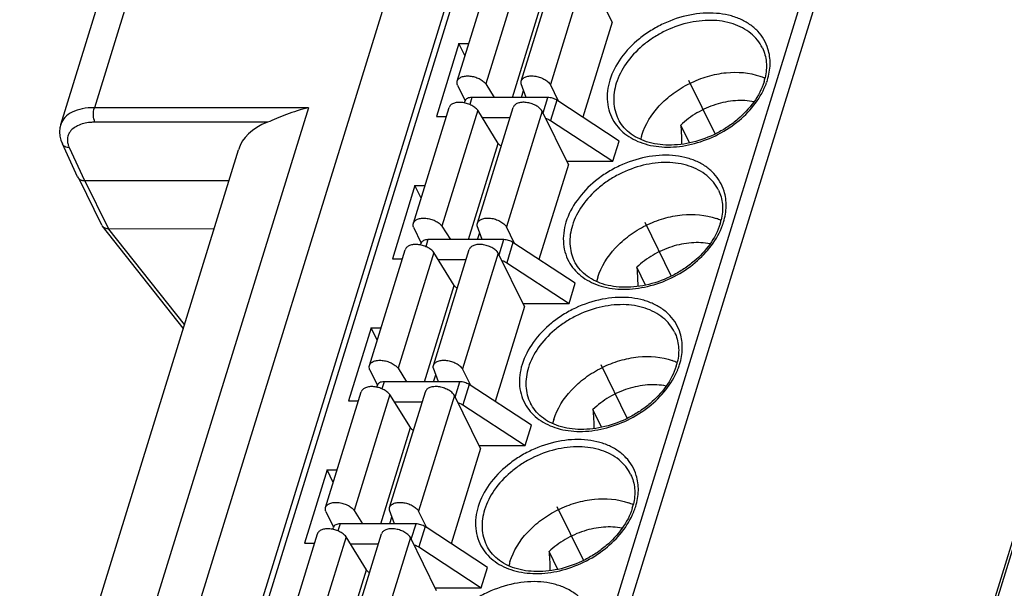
# Model space of a CAD drawing. Header units: millimetres. Extents: x 0 to 420, y 0 to 297.
# Tile 66 of 72: x 218 to 237, y 252 to 263. Entities that reach past the tile are written whole.
import ezdxf

# ---------------------------------------------------------------- set-up
doc = ezdxf.new("R2010")
doc.units = ezdxf.units.MM
doc.header["$LTSCALE"] = 23.1
doc.layers.get('0').update_dxf_attribs({"linetype": 'CONTINUOUS'})
doc.layers.add('02___PRT_ALL_AXES', color=7, linetype='CONTINUOUS')

msp = doc.modelspace()

# ---------------------------------------------------------------- linework, layer by layer
at = {"color": 7, "linetype": 'Continuous'}
for p, q in [((219.473, 241.265), (228.962, 271.971)), ((229.092, 272.036), (219.603, 241.33)), ((226.327, 241.33), (235.816, 272.036)), ((236.061, 271.912), (226.572, 241.205)), ((222.586, 271.318), (219.594, 261.634)), ((221.938, 270.997), (218.943, 261.305)), ((225.543, 264.777), (205.233, 199.056)), ((226.597, 262.146), (227.287, 264.378)), ((227.839, 264.325), (227.149, 262.093)), ((227.833, 262.147), (228.523, 264.38)), ((229.083, 264.311), (228.393, 262.079)), ((229.588, 263.283), (229.083, 264.311)), ((227.661, 261.83), (228.235, 263.688)), ((229.588, 263.283), (229.021, 261.449)), ((240.445, 263.265), (230.883, 232.323)), ((230.873, 232.441), (240.362, 263.147)), ((226.628, 262.871), (226.193, 261.461)), ((226.747, 262.63), (226.628, 262.871)), ((226.628, 262.871), (226.821, 262.871)), ((226.601, 262.071), (226.75, 261.766)), ((227.149, 262.093), (227.312, 261.83)), ((227.926, 261.83), (227.831, 262.096)), ((228.551, 261.757), (228.393, 262.079)), ((226.879, 261.83), (226.837, 261.695)), ((228.343, 261.83), (226.879, 261.83)), ((228.252, 261.537), (228.343, 261.83)), ((223.723, 261.634), (209.05, 214.155)), ((223.723, 261.634), (219.594, 261.634)), ((225.75, 259.404), (226.44, 261.637)), ((226.737, 261.726), (226.749, 261.765)), ((226.986, 259.406), (227.676, 261.638)), ((228.519, 261.778), (228.398, 261.386)), ((229.721, 260.991), (228.519, 261.778)), ((226.193, 261.461), (226.385, 261.461)), ((226.992, 261.584), (226.302, 259.351)), ((227.387, 260.946), (226.992, 261.584)), ((228.236, 261.57), (227.546, 259.337)), ((228.741, 260.541), (228.236, 261.57)), ((222.933, 261.353), (219.606, 261.353)), ((227.614, 261.439), (227.082, 261.439)), ((228.398, 261.386), (229.6, 260.6)), ((231.078, 260.954), (230.909, 261.297)), ((219.269, 260.3), (218.976, 260.935)), ((226.813, 259.089), (227.387, 260.946)), ((229.6, 260.6), (229.721, 260.991)), ((207.975, 214.23), (222.373, 260.822)), ((219.109, 260.863), (219.401, 260.229)), ((228.741, 260.541), (228.174, 258.708)), ((228.712, 260.6), (229.6, 260.6)), ((219.738, 259.369), (219.3, 260.262)), ((219.401, 260.229), (222.189, 260.229)), ((219.871, 259.294), (219.405, 260.245)), ((225.781, 260.13), (225.345, 258.72)), ((225.899, 259.889), (225.781, 260.13)), ((225.781, 260.13), (225.974, 260.13)), ((227.079, 259.089), (226.983, 259.354)), ((221.31, 257.383), (219.752, 259.346)), ((221.901, 259.296), (219.871, 259.294)), ((221.332, 257.453), (219.872, 259.294)), ((225.754, 259.329), (225.903, 259.024)), ((226.302, 259.351), (226.465, 259.089)), ((227.704, 259.015), (227.546, 259.337)), ((225.89, 258.985), (225.902, 259.024)), ((226.032, 259.089), (225.99, 258.953)), ((227.495, 259.089), (226.032, 259.089)), ((227.405, 258.795), (227.495, 259.089)), ((227.672, 259.036), (227.551, 258.644)), ((228.874, 258.25), (227.672, 259.036)), ((224.903, 256.663), (225.592, 258.895)), ((226.145, 258.842), (225.455, 256.61)), ((226.139, 256.664), (226.829, 258.896)), ((226.54, 258.204), (226.145, 258.842)), ((227.388, 258.828), (226.699, 256.596)), ((227.893, 257.799), (227.388, 258.828)), ((225.345, 258.72), (225.538, 258.72)), ((226.767, 258.697), (226.234, 258.697)), ((227.551, 258.644), (228.753, 257.858)), ((230.231, 258.212), (230.062, 258.555)), ((228.753, 257.858), (228.874, 258.25)), ((225.966, 256.347), (226.54, 258.204)), ((227.864, 257.858), (228.753, 257.858)), ((227.893, 257.799), (227.327, 255.966)), ((224.934, 257.388), (224.498, 255.978)), ((225.052, 257.147), (224.934, 257.388)), ((224.934, 257.388), (225.127, 257.388)), ((224.906, 256.587), (225.056, 256.283)), ((225.455, 256.61), (225.617, 256.347)), ((226.232, 256.347), (226.136, 256.613)), ((226.857, 256.274), (226.699, 256.596)), ((225.185, 256.347), (225.143, 256.211)), ((226.648, 256.347), (225.185, 256.347)), ((226.557, 256.053), (226.648, 256.347)), ((224.055, 253.921), (224.745, 256.154)), ((225.042, 256.243), (225.055, 256.282)), ((225.291, 253.922), (225.981, 256.155)), ((226.825, 256.294), (226.704, 255.903)), ((228.027, 255.508), (226.825, 256.294)), ((224.498, 255.978), (224.691, 255.978)), ((225.297, 256.1), (224.607, 253.868)), ((225.693, 255.463), (225.297, 256.1)), ((225.92, 255.956), (225.387, 255.956)), ((226.541, 256.086), (225.851, 253.854)), ((227.046, 255.058), (226.541, 256.086)), ((226.704, 255.903), (227.906, 255.116)), ((229.383, 255.47), (229.215, 255.814)), ((225.119, 253.606), (225.693, 255.463)), ((227.906, 255.116), (228.027, 255.508)), ((227.046, 255.058), (226.48, 253.224)), ((227.017, 255.116), (227.906, 255.116)), ((224.087, 254.646), (223.651, 253.236)), ((224.205, 254.405), (224.087, 254.646)), ((224.087, 254.646), (224.279, 254.646)), ((224.059, 253.846), (224.209, 253.541)), ((224.607, 253.868), (224.77, 253.606)), ((225.385, 253.606), (225.289, 253.871)), ((226.009, 253.532), (225.851, 253.854)), ((224.195, 253.501), (224.207, 253.54)), ((224.337, 253.606), (224.295, 253.47)), ((225.801, 253.606), (224.337, 253.606)), ((225.71, 253.312), (225.801, 253.606)), ((225.978, 253.553), (225.857, 253.161)), ((227.179, 252.766), (225.978, 253.553)), ((223.208, 251.179), (223.898, 253.412)), ((224.45, 253.359), (223.76, 251.126)), ((224.444, 251.181), (225.134, 253.413)), ((224.846, 252.721), (224.45, 253.359)), ((225.694, 253.345), (225.004, 251.112)), ((226.199, 252.316), (225.694, 253.345)), ((223.651, 253.236), (223.844, 253.236)), ((225.073, 253.214), (224.54, 253.214)), ((225.857, 253.161), (227.058, 252.375)), ((228.536, 252.729), (228.368, 253.072)), ((224.272, 250.864), (224.846, 252.721)), ((227.058, 252.375), (227.179, 252.766)), ((226.17, 252.375), (227.058, 252.375))]:
    msp.add_line(p, q, dxfattribs=at)
for points in [[(218.944, 261.309), (218.929, 261.246), (218.922, 261.167)], [(218.922, 261.167), (218.929, 261.087), (218.948, 261.006), (218.976, 260.935)]]:
    msp.add_lwpolyline(points, dxfattribs=at)
for centre, radius, start, end in [((232.05, 261.147), 1.159, 65.2766, 70.3052), ((231.449, 262.464), 1.118, 342.8083, 346.8719), ((231.303, 262.564), 1.339, 337.9117, 340.4671), ((231.361, 262.544), 1.278, 340.4686, 342.8185), ((231.246, 260.766), 1.142, 162.8089, 167.0323), ((219.497, 261.042), 0.428, 200.1845, 204.8064), ((219.848, 259.422), 0.122, 206.1171, 218.4236), ((231.203, 258.406), 1.159, 65.2766, 70.3052), ((230.601, 259.722), 1.118, 342.8083, 346.8719), ((230.456, 259.823), 1.339, 337.9117, 340.4671), ((230.514, 259.802), 1.278, 340.4686, 342.8185), ((230.399, 258.024), 1.142, 162.8089, 167.0323), ((230.356, 255.664), 1.159, 65.2766, 70.3052), ((229.754, 256.981), 1.118, 342.8083, 346.8719), ((229.609, 257.081), 1.339, 337.9117, 340.4671), ((229.667, 257.06), 1.278, 340.4686, 342.8185), ((229.552, 255.283), 1.142, 162.8089, 167.0323), ((229.508, 252.923), 1.159, 65.2766, 70.3052), ((228.907, 254.239), 1.118, 342.8083, 346.8719), ((228.761, 254.339), 1.339, 337.9117, 340.4671), ((228.82, 254.319), 1.278, 340.4686, 342.8185), ((228.705, 252.541), 1.142, 162.8089, 167.0323)]:
    msp.add_arc(centre, radius, start, end, dxfattribs=at)
msp.add_ellipse((224.283, 260.229), major_axis=(1.91, -0.594), ratio=0.575058, start_param=2.517122, end_param=3.14294, dxfattribs=at)
for points, knots in [([(232.593, 262.768), (232.574, 262.831), (232.52, 262.953), (232.398, 263.115), (232.239, 263.249), (232.048, 263.353), (231.831, 263.424), (231.507, 263.473), (231.071, 263.441), (230.648, 263.299), (230.33, 263.126), (230.041, 262.92), (229.745, 262.615), (229.588, 262.317), (229.542, 262.166)], [0, 0, 0, 0, 0.051038, 0.102484, 0.155536, 0.21113, 0.269818, 0.331759, 0.464044, 0.603777, 0.674425, 0.744282, 0.877955, 1, 1, 1, 1]), ([(232.484, 262.787), (232.458, 262.84), (232.393, 262.942), (232.215, 263.12), (231.912, 263.276), (231.483, 263.338), (231.02, 263.281), (230.641, 263.139), (230.359, 262.975), (230.105, 262.785), (229.845, 262.507), (229.707, 262.239), (229.665, 262.104)], [0, 0, 0, 0, 0.050787, 0.102711, 0.213036, 0.335417, 0.468635, 0.607912, 0.677933, 0.747017, 0.879105, 1, 1, 1, 1]), ([(232.484, 262.787), (232.526, 262.702), (232.578, 262.508), (232.56, 262.309), (232.537, 262.21)], [0, 0, 0, 0, 0.481551, 1, 1, 1, 1]), ([(232.582, 262.166), (232.613, 262.266), (232.649, 262.469), (232.622, 262.674), (232.593, 262.768)], [0, 0, 0, 0, 0.516061, 1, 1, 1, 1]), ([(226.597, 262.146), (226.602, 262.163), (226.625, 262.198), (226.683, 262.231), (226.757, 262.247), (226.842, 262.247), (226.931, 262.229), (227.017, 262.197), (227.092, 262.152), (227.133, 262.113), (227.149, 262.093)], [0, 0, 0, 0, 0.086732, 0.187095, 0.306458, 0.442586, 0.588771, 0.736152, 0.875776, 1, 1, 1, 1]), ([(227.833, 262.148), (227.839, 262.165), (227.863, 262.201), (227.923, 262.234), (228.001, 262.249), (228.089, 262.246), (228.181, 262.226), (228.267, 262.19), (228.34, 262.141), (228.379, 262.1), (228.393, 262.079)], [0, 0, 0, 0, 0.087228, 0.188909, 0.310321, 0.448526, 0.595953, 0.742975, 0.880132, 1, 1, 1, 1]), ([(230.156, 261.103), (230.221, 261.313), (230.412, 261.611), (230.76, 261.919), (231.077, 262.112), (231.422, 262.248), (231.879, 262.34), (232.233, 262.313), (232.441, 262.239)], [0, 0, 0, 0, 0.235961, 0.365767, 0.499306, 0.632952, 0.76306, 1, 1, 1, 1]), ([(226.601, 262.071), (226.596, 262.083), (226.591, 262.108), (226.593, 262.134), (226.597, 262.146)], [0, 0, 0, 0, 0.518426, 1, 1, 1, 1]), ([(227.831, 262.096), (227.83, 262.1), (227.828, 262.117), (227.829, 262.135), (227.833, 262.148)], [0, 0, 0, 0, 0.258778, 1, 1, 1, 1]), ([(229.542, 262.166), (229.5, 262.031), (229.472, 261.817), (229.528, 261.546), (229.585, 261.425), (229.62, 261.368)], [0, 0, 0, 0, 0.515933, 0.759723, 1, 1, 1, 1]), ([(229.665, 262.104), (229.629, 261.989), (229.603, 261.809), (229.637, 261.578), (229.676, 261.471), (229.701, 261.421)], [0, 0, 0, 0, 0.516154, 0.760455, 1, 1, 1, 1]), ([(229.62, 261.368), (229.651, 261.317), (229.725, 261.22), (229.917, 261.054), (230.23, 260.91), (230.663, 260.855), (231.127, 260.912), (231.585, 261.078), (232.118, 261.409), (232.432, 261.783), (232.544, 262.061)], [0, 0, 0, 0, 0.050814, 0.10305, 0.214185, 0.336708, 0.469271, 0.607634, 0.746122, 1, 1, 1, 1]), ([(232.517, 262.134), (232.43, 261.854), (232.185, 261.535), (231.82, 261.261), (231.535, 261.095), (231.152, 260.951), (230.687, 260.892), (230.26, 260.951), (229.96, 261.102), (229.788, 261.273), (229.726, 261.37), (229.701, 261.421)], [0, 0, 0, 0, 0.251943, 0.32216, 0.393428, 0.535183, 0.670244, 0.792968, 0.901317, 0.951442, 1, 1, 1, 1]), ([(226.879, 261.83), (226.863, 261.83), (226.834, 261.828), (226.794, 261.816), (226.764, 261.795), (226.752, 261.775), (226.749, 261.765)], [0, 0, 0, 0, 0.303555, 0.570115, 0.797821, 1, 1, 1, 1]), ([(228.519, 261.778), (228.493, 261.795), (228.436, 261.82), (228.374, 261.83), (228.343, 261.83)], [0, 0, 0, 0, 0.501275, 1, 1, 1, 1]), ([(219.594, 261.634), (219.516, 261.634), (219.369, 261.622), (219.171, 261.56), (219.02, 261.457), (218.96, 261.359), (218.944, 261.309)], [0, 0, 0, 0, 0.303387, 0.569556, 0.797546, 1, 1, 1, 1]), ([(219.606, 261.353), (219.586, 261.394), (219.572, 261.491), (219.579, 261.587), (219.594, 261.634)], [0, 0, 0, 0, 0.480676, 1, 1, 1, 1]), ([(223.723, 261.634), (223.579, 261.598), (223.373, 261.531), (223.113, 261.428), (222.992, 261.376), (222.933, 261.353)], [0, 0, 0, 0, 0.52814, 0.775671, 1, 1, 1, 1]), ([(226.992, 261.584), (226.976, 261.604), (226.934, 261.643), (226.86, 261.688), (226.774, 261.72), (226.685, 261.737), (226.599, 261.738), (226.525, 261.722), (226.468, 261.689), (226.445, 261.654), (226.44, 261.637)], [0, 0, 0, 0, 0.124224, 0.263848, 0.41123, 0.557414, 0.693542, 0.812906, 0.913268, 1, 1, 1, 1]), ([(228.236, 261.57), (228.221, 261.591), (228.183, 261.632), (228.11, 261.68), (228.023, 261.716), (227.932, 261.737), (227.843, 261.74), (227.766, 261.724), (227.706, 261.692), (227.681, 261.656), (227.676, 261.638)], [0, 0, 0, 0, 0.119868, 0.257025, 0.404048, 0.551475, 0.689679, 0.811091, 0.912772, 1, 1, 1, 1]), ([(232.322, 261.748), (232.205, 261.772), (231.953, 261.783), (231.577, 261.707), (231.217, 261.546), (231.004, 261.387), (230.909, 261.297)], [0, 0, 0, 0, 0.234445, 0.48594, 0.744913, 1, 1, 1, 1]), ([(219.27, 261.286), (219.207, 261.255), (219.119, 261.188), (219.072, 261.058), (219.073, 260.992), (219.078, 260.96)], [0, 0, 0, 0, 0.520427, 0.756666, 1, 1, 1, 1]), ([(219.606, 261.353), (219.575, 261.353), (219.46, 261.348), (219.345, 261.323), (219.27, 261.286)], [0, 0, 0, 0, 0.273518, 1, 1, 1, 1]), ([(228.306, 261.427), (228.314, 261.425), (228.346, 261.415), (228.377, 261.4), (228.398, 261.386)], [0, 0, 0, 0, 0.255576, 1, 1, 1, 1]), ([(230.909, 261.297), (230.912, 261.267), (230.921, 261.144), (230.927, 261.021), (230.927, 260.928)], [0, 0, 0, 0, 0.248169, 1, 1, 1, 1]), ([(219.109, 260.863), (219.081, 260.863), (219.027, 260.873), (218.986, 260.913), (218.976, 260.935)], [0, 0, 0, 0, 0.536288, 1, 1, 1, 1]), ([(227.444, 260.889), (227.438, 260.893), (227.417, 260.909), (227.398, 260.929), (227.387, 260.946)], [0, 0, 0, 0, 0.272205, 1, 1, 1, 1]), ([(231.746, 260.026), (231.727, 260.089), (231.673, 260.211), (231.551, 260.373), (231.392, 260.508), (231.201, 260.612), (230.984, 260.682), (230.66, 260.731), (230.224, 260.699), (229.801, 260.558), (229.482, 260.384), (229.194, 260.178), (228.898, 259.873), (228.741, 259.575), (228.695, 259.425)], [0, 0, 0, 0, 0.051038, 0.102484, 0.155536, 0.21113, 0.269818, 0.331759, 0.464044, 0.603777, 0.674425, 0.744282, 0.877955, 1, 1, 1, 1]), ([(231.637, 260.045), (231.611, 260.098), (231.545, 260.201), (231.368, 260.378), (231.065, 260.534), (230.635, 260.597), (230.172, 260.539), (229.794, 260.398), (229.512, 260.234), (229.258, 260.043), (228.998, 259.765), (228.859, 259.497), (228.818, 259.362)], [0, 0, 0, 0, 0.050787, 0.102711, 0.213036, 0.335417, 0.468635, 0.607912, 0.677933, 0.747017, 0.879105, 1, 1, 1, 1]), ([(219.299, 260.261), (219.304, 260.257), (219.324, 260.243), (219.349, 260.235), (219.367, 260.232)], [0, 0, 0, 0, 0.23773, 1, 1, 1, 1]), ([(231.637, 260.045), (231.678, 259.96), (231.731, 259.766), (231.713, 259.567), (231.69, 259.468)], [0, 0, 0, 0, 0.481551, 1, 1, 1, 1]), ([(231.735, 259.425), (231.766, 259.525), (231.802, 259.727), (231.775, 259.932), (231.746, 260.026)], [0, 0, 0, 0, 0.516061, 1, 1, 1, 1]), ([(229.309, 258.362), (229.373, 258.571), (229.564, 258.87), (229.913, 259.177), (230.229, 259.371), (230.575, 259.506), (231.032, 259.599), (231.386, 259.571), (231.593, 259.497)], [0, 0, 0, 0, 0.235961, 0.365767, 0.499306, 0.632952, 0.76306, 1, 1, 1, 1]), ([(225.754, 259.329), (225.749, 259.341), (225.743, 259.367), (225.746, 259.393), (225.75, 259.404)], [0, 0, 0, 0, 0.518426, 1, 1, 1, 1]), ([(225.75, 259.404), (225.755, 259.422), (225.778, 259.456), (225.835, 259.489), (225.909, 259.506), (225.995, 259.505), (226.084, 259.488), (226.17, 259.455), (226.245, 259.41), (226.286, 259.372), (226.302, 259.351)], [0, 0, 0, 0, 0.086732, 0.187095, 0.306458, 0.442586, 0.588771, 0.736152, 0.875776, 1, 1, 1, 1]), ([(226.983, 259.354), (226.983, 259.359), (226.98, 259.376), (226.982, 259.394), (226.986, 259.406)], [0, 0, 0, 0, 0.258778, 1, 1, 1, 1]), ([(226.986, 259.406), (226.992, 259.424), (227.016, 259.459), (227.076, 259.492), (227.153, 259.507), (227.242, 259.504), (227.333, 259.484), (227.42, 259.448), (227.493, 259.4), (227.532, 259.359), (227.546, 259.337)], [0, 0, 0, 0, 0.087228, 0.188909, 0.310321, 0.448526, 0.595953, 0.742975, 0.880132, 1, 1, 1, 1]), ([(228.695, 259.425), (228.653, 259.289), (228.625, 259.075), (228.681, 258.805), (228.738, 258.683), (228.772, 258.627)], [0, 0, 0, 0, 0.515933, 0.759723, 1, 1, 1, 1]), ([(228.818, 259.362), (228.782, 259.248), (228.756, 259.068), (228.79, 258.836), (228.829, 258.73), (228.854, 258.68)], [0, 0, 0, 0, 0.516154, 0.760455, 1, 1, 1, 1]), ([(231.669, 259.392), (231.583, 259.112), (231.338, 258.793), (230.972, 258.52), (230.687, 258.353), (230.305, 258.209), (229.84, 258.15), (229.412, 258.209), (229.113, 258.36), (228.941, 258.531), (228.879, 258.629), (228.854, 258.68)], [0, 0, 0, 0, 0.251943, 0.32216, 0.393428, 0.535183, 0.670244, 0.792968, 0.901317, 0.951442, 1, 1, 1, 1]), ([(219.872, 259.294), (219.848, 259.294), (219.803, 259.302), (219.765, 259.33), (219.752, 259.347)], [0, 0, 0, 0, 0.522123, 1, 1, 1, 1]), ([(228.772, 258.627), (228.804, 258.576), (228.878, 258.479), (229.07, 258.312), (229.382, 258.168), (229.816, 258.113), (230.28, 258.171), (230.738, 258.336), (231.27, 258.667), (231.584, 259.042), (231.697, 259.319)], [0, 0, 0, 0, 0.050814, 0.10305, 0.214185, 0.336708, 0.469271, 0.607634, 0.746122, 1, 1, 1, 1]), ([(226.145, 258.842), (226.128, 258.863), (226.087, 258.901), (226.013, 258.946), (225.927, 258.978), (225.837, 258.996), (225.752, 258.996), (225.678, 258.98), (225.621, 258.947), (225.598, 258.913), (225.592, 258.895)], [0, 0, 0, 0, 0.124224, 0.263848, 0.41123, 0.557414, 0.693542, 0.812906, 0.913268, 1, 1, 1, 1]), ([(226.032, 259.089), (226.016, 259.089), (225.987, 259.086), (225.947, 259.074), (225.917, 259.053), (225.905, 259.033), (225.902, 259.024)], [0, 0, 0, 0, 0.303555, 0.570115, 0.797821, 1, 1, 1, 1]), ([(227.388, 258.828), (227.374, 258.85), (227.336, 258.891), (227.262, 258.939), (227.176, 258.975), (227.084, 258.995), (226.996, 258.998), (226.919, 258.983), (226.859, 258.95), (226.834, 258.915), (226.829, 258.897)], [0, 0, 0, 0, 0.119868, 0.257025, 0.404048, 0.551475, 0.689679, 0.811091, 0.912772, 1, 1, 1, 1]), ([(227.672, 259.036), (227.646, 259.053), (227.589, 259.079), (227.526, 259.089), (227.495, 259.089)], [0, 0, 0, 0, 0.501275, 1, 1, 1, 1]), ([(231.475, 259.007), (231.357, 259.03), (231.106, 259.042), (230.729, 258.965), (230.369, 258.804), (230.157, 258.645), (230.062, 258.555)], [0, 0, 0, 0, 0.234445, 0.48594, 0.744913, 1, 1, 1, 1]), ([(227.459, 258.685), (227.467, 258.683), (227.499, 258.673), (227.53, 258.658), (227.551, 258.644)], [0, 0, 0, 0, 0.255576, 1, 1, 1, 1]), ([(230.062, 258.555), (230.065, 258.525), (230.074, 258.402), (230.079, 258.279), (230.08, 258.186)], [0, 0, 0, 0, 0.248169, 1, 1, 1, 1]), ([(226.597, 258.148), (226.591, 258.152), (226.57, 258.168), (226.55, 258.188), (226.54, 258.204)], [0, 0, 0, 0, 0.272205, 1, 1, 1, 1]), ([(230.899, 257.284), (230.879, 257.347), (230.826, 257.47), (230.704, 257.631), (230.545, 257.766), (230.354, 257.87), (230.137, 257.941), (229.813, 257.99), (229.377, 257.958), (228.953, 257.816), (228.635, 257.643), (228.346, 257.437), (228.051, 257.131), (227.894, 256.834), (227.847, 256.683)], [0, 0, 0, 0, 0.051038, 0.102484, 0.155536, 0.21113, 0.269818, 0.331759, 0.464044, 0.603777, 0.674425, 0.744282, 0.877955, 1, 1, 1, 1]), ([(230.789, 257.304), (230.763, 257.357), (230.698, 257.459), (230.521, 257.637), (230.217, 257.793), (229.788, 257.855), (229.325, 257.798), (228.946, 257.656), (228.665, 257.492), (228.41, 257.301), (228.15, 257.024), (228.012, 256.756), (227.97, 256.621)], [0, 0, 0, 0, 0.050787, 0.102711, 0.213036, 0.335417, 0.468635, 0.607912, 0.677933, 0.747017, 0.879105, 1, 1, 1, 1]), ([(230.79, 257.304), (230.831, 257.219), (230.884, 257.025), (230.866, 256.826), (230.843, 256.727)], [0, 0, 0, 0, 0.481551, 1, 1, 1, 1]), ([(230.887, 256.683), (230.918, 256.783), (230.954, 256.986), (230.928, 257.191), (230.899, 257.284)], [0, 0, 0, 0, 0.516061, 1, 1, 1, 1]), ([(224.903, 256.663), (224.908, 256.68), (224.931, 256.715), (224.988, 256.748), (225.062, 256.764), (225.147, 256.763), (225.237, 256.746), (225.323, 256.713), (225.397, 256.669), (225.439, 256.63), (225.455, 256.61)], [0, 0, 0, 0, 0.086732, 0.187095, 0.306458, 0.442586, 0.588771, 0.736152, 0.875776, 1, 1, 1, 1]), ([(226.139, 256.664), (226.144, 256.682), (226.169, 256.718), (226.229, 256.75), (226.306, 256.766), (226.394, 256.763), (226.486, 256.742), (226.572, 256.706), (226.646, 256.658), (226.684, 256.617), (226.699, 256.596)], [0, 0, 0, 0, 0.087228, 0.188909, 0.310321, 0.448526, 0.595953, 0.742975, 0.880132, 1, 1, 1, 1]), ([(228.461, 255.62), (228.526, 255.83), (228.717, 256.128), (229.065, 256.436), (229.382, 256.629), (229.728, 256.765), (230.184, 256.857), (230.539, 256.83), (230.746, 256.755)], [0, 0, 0, 0, 0.235961, 0.365767, 0.499306, 0.632952, 0.76306, 1, 1, 1, 1]), ([(224.906, 256.587), (224.902, 256.6), (224.896, 256.625), (224.899, 256.651), (224.903, 256.663)], [0, 0, 0, 0, 0.518426, 1, 1, 1, 1]), ([(226.136, 256.613), (226.135, 256.617), (226.133, 256.634), (226.135, 256.652), (226.139, 256.664)], [0, 0, 0, 0, 0.258778, 1, 1, 1, 1]), ([(227.847, 256.683), (227.806, 256.548), (227.778, 256.334), (227.834, 256.063), (227.891, 255.941), (227.925, 255.885)], [0, 0, 0, 0, 0.515933, 0.759723, 1, 1, 1, 1]), ([(227.97, 256.621), (227.935, 256.506), (227.908, 256.326), (227.943, 256.095), (227.982, 255.988), (228.007, 255.938)], [0, 0, 0, 0, 0.516154, 0.760455, 1, 1, 1, 1]), ([(227.925, 255.885), (227.956, 255.834), (228.031, 255.737), (228.223, 255.57), (228.535, 255.426), (228.969, 255.371), (229.433, 255.429), (229.891, 255.594), (230.423, 255.926), (230.737, 256.3), (230.85, 256.577)], [0, 0, 0, 0, 0.050814, 0.10305, 0.214185, 0.336708, 0.469271, 0.607634, 0.746122, 1, 1, 1, 1]), ([(230.822, 256.65), (230.736, 256.37), (230.49, 256.052), (230.125, 255.778), (229.84, 255.611), (229.458, 255.468), (228.992, 255.408), (228.565, 255.467), (228.266, 255.619), (228.094, 255.79), (228.031, 255.887), (228.007, 255.938)], [0, 0, 0, 0, 0.251943, 0.32216, 0.393428, 0.535183, 0.670244, 0.792968, 0.901317, 0.951442, 1, 1, 1, 1]), ([(225.185, 256.347), (225.169, 256.347), (225.139, 256.345), (225.1, 256.332), (225.07, 256.312), (225.058, 256.292), (225.055, 256.282)], [0, 0, 0, 0, 0.303555, 0.570115, 0.797821, 1, 1, 1, 1]), ([(226.825, 256.294), (226.799, 256.311), (226.741, 256.337), (226.679, 256.347), (226.648, 256.347)], [0, 0, 0, 0, 0.501275, 1, 1, 1, 1]), ([(225.297, 256.1), (225.281, 256.121), (225.24, 256.159), (225.165, 256.204), (225.079, 256.237), (224.99, 256.254), (224.905, 256.255), (224.831, 256.238), (224.773, 256.205), (224.751, 256.171), (224.745, 256.153)], [0, 0, 0, 0, 0.124224, 0.263848, 0.41123, 0.557414, 0.693542, 0.812906, 0.913268, 1, 1, 1, 1]), ([(226.541, 256.086), (226.527, 256.108), (226.488, 256.149), (226.415, 256.197), (226.329, 256.233), (226.237, 256.254), (226.149, 256.256), (226.071, 256.241), (226.011, 256.208), (225.987, 256.173), (225.981, 256.155)], [0, 0, 0, 0, 0.119868, 0.257025, 0.404048, 0.551475, 0.689679, 0.811091, 0.912772, 1, 1, 1, 1]), ([(230.628, 256.265), (230.51, 256.289), (230.258, 256.3), (229.882, 256.224), (229.522, 256.062), (229.309, 255.904), (229.215, 255.814)], [0, 0, 0, 0, 0.234445, 0.48594, 0.744913, 1, 1, 1, 1]), ([(226.611, 255.944), (226.62, 255.941), (226.652, 255.931), (226.683, 255.916), (226.704, 255.903)], [0, 0, 0, 0, 0.255576, 1, 1, 1, 1]), ([(229.215, 255.814), (229.217, 255.783), (229.226, 255.66), (229.232, 255.537), (229.233, 255.445)], [0, 0, 0, 0, 0.248169, 1, 1, 1, 1]), ([(225.75, 255.406), (225.744, 255.41), (225.722, 255.426), (225.703, 255.446), (225.693, 255.463)], [0, 0, 0, 0, 0.272205, 1, 1, 1, 1]), ([(230.052, 254.543), (230.032, 254.606), (229.978, 254.728), (229.856, 254.89), (229.698, 255.024), (229.507, 255.128), (229.289, 255.199), (228.965, 255.248), (228.53, 255.216), (228.106, 255.074), (227.788, 254.901), (227.499, 254.695), (227.204, 254.39), (227.047, 254.092), (227, 253.941)], [0, 0, 0, 0, 0.051038, 0.102484, 0.155536, 0.21113, 0.269818, 0.331759, 0.464044, 0.603777, 0.674425, 0.744282, 0.877955, 1, 1, 1, 1]), ([(229.942, 254.562), (229.916, 254.615), (229.851, 254.717), (229.674, 254.895), (229.37, 255.051), (228.941, 255.113), (228.478, 255.056), (228.099, 254.915), (227.817, 254.75), (227.563, 254.56), (227.303, 254.282), (227.165, 254.014), (227.123, 253.879)], [0, 0, 0, 0, 0.050787, 0.102711, 0.213036, 0.335417, 0.468635, 0.607912, 0.677933, 0.747017, 0.879105, 1, 1, 1, 1]), ([(229.942, 254.562), (229.984, 254.477), (230.037, 254.283), (230.019, 254.084), (229.996, 253.985)], [0, 0, 0, 0, 0.481551, 1, 1, 1, 1]), ([(230.04, 253.941), (230.071, 254.041), (230.107, 254.244), (230.08, 254.449), (230.052, 254.543)], [0, 0, 0, 0, 0.516061, 1, 1, 1, 1]), ([(227.614, 252.878), (227.679, 253.088), (227.87, 253.386), (228.218, 253.694), (228.535, 253.887), (228.88, 254.023), (229.337, 254.115), (229.692, 254.088), (229.899, 254.014)], [0, 0, 0, 0, 0.235961, 0.365767, 0.499306, 0.632952, 0.76306, 1, 1, 1, 1]), ([(224.059, 253.846), (224.055, 253.858), (224.049, 253.883), (224.052, 253.909), (224.055, 253.921)], [0, 0, 0, 0, 0.518426, 1, 1, 1, 1]), ([(224.055, 253.921), (224.061, 253.938), (224.084, 253.973), (224.141, 254.006), (224.215, 254.022), (224.3, 254.022), (224.39, 254.004), (224.475, 253.972), (224.55, 253.927), (224.591, 253.888), (224.607, 253.868)], [0, 0, 0, 0, 0.086732, 0.187095, 0.306458, 0.442586, 0.588771, 0.736152, 0.875776, 1, 1, 1, 1]), ([(225.289, 253.871), (225.288, 253.875), (225.286, 253.893), (225.288, 253.91), (225.292, 253.923)], [0, 0, 0, 0, 0.258778, 1, 1, 1, 1]), ([(225.292, 253.923), (225.297, 253.941), (225.321, 253.976), (225.382, 254.009), (225.459, 254.024), (225.547, 254.021), (225.639, 254.001), (225.725, 253.965), (225.798, 253.916), (225.837, 253.875), (225.851, 253.854)], [0, 0, 0, 0, 0.087228, 0.188909, 0.310321, 0.448526, 0.595953, 0.742975, 0.880132, 1, 1, 1, 1]), ([(227, 253.941), (226.958, 253.806), (226.931, 253.592), (226.987, 253.321), (227.043, 253.2), (227.078, 253.143)], [0, 0, 0, 0, 0.515933, 0.759723, 1, 1, 1, 1]), ([(227.123, 253.879), (227.088, 253.764), (227.061, 253.584), (227.096, 253.353), (227.135, 253.246), (227.159, 253.196)], [0, 0, 0, 0, 0.516154, 0.760455, 1, 1, 1, 1]), ([(229.975, 253.909), (229.889, 253.629), (229.643, 253.31), (229.278, 253.036), (228.993, 252.87), (228.611, 252.726), (228.145, 252.667), (227.718, 252.726), (227.418, 252.877), (227.247, 253.048), (227.184, 253.146), (227.159, 253.196)], [0, 0, 0, 0, 0.251943, 0.32216, 0.393428, 0.535183, 0.670244, 0.792968, 0.901317, 0.951442, 1, 1, 1, 1]), ([(227.078, 253.143), (227.109, 253.092), (227.184, 252.995), (227.375, 252.829), (227.688, 252.685), (228.121, 252.63), (228.586, 252.687), (229.044, 252.853), (229.576, 253.184), (229.89, 253.559), (230.002, 253.836)], [0, 0, 0, 0, 0.050814, 0.10305, 0.214185, 0.336708, 0.469271, 0.607634, 0.746122, 1, 1, 1, 1]), ([(224.45, 253.359), (224.434, 253.379), (224.393, 253.418), (224.318, 253.463), (224.232, 253.495), (224.143, 253.513), (224.058, 253.513), (223.984, 253.497), (223.926, 253.464), (223.903, 253.429), (223.898, 253.412)], [0, 0, 0, 0, 0.124224, 0.263848, 0.41123, 0.557414, 0.693542, 0.812906, 0.913268, 1, 1, 1, 1]), ([(224.337, 253.606), (224.322, 253.606), (224.292, 253.603), (224.253, 253.591), (224.222, 253.57), (224.21, 253.55), (224.207, 253.54)], [0, 0, 0, 0, 0.303555, 0.570115, 0.797821, 1, 1, 1, 1]), ([(225.694, 253.345), (225.68, 253.366), (225.641, 253.407), (225.568, 253.456), (225.481, 253.492), (225.39, 253.512), (225.302, 253.515), (225.224, 253.5), (225.164, 253.467), (225.14, 253.431), (225.134, 253.413)], [0, 0, 0, 0, 0.119868, 0.257025, 0.404048, 0.551475, 0.689679, 0.811091, 0.912772, 1, 1, 1, 1]), ([(225.978, 253.553), (225.952, 253.57), (225.894, 253.595), (225.832, 253.606), (225.801, 253.606)], [0, 0, 0, 0, 0.501275, 1, 1, 1, 1]), ([(229.78, 253.523), (229.663, 253.547), (229.411, 253.558), (229.035, 253.482), (228.675, 253.321), (228.462, 253.162), (228.368, 253.072)], [0, 0, 0, 0, 0.234445, 0.48594, 0.744913, 1, 1, 1, 1]), ([(225.764, 253.202), (225.772, 253.2), (225.805, 253.19), (225.835, 253.175), (225.857, 253.161)], [0, 0, 0, 0, 0.255576, 1, 1, 1, 1]), ([(228.368, 253.072), (228.37, 253.042), (228.379, 252.919), (228.385, 252.796), (228.386, 252.703)], [0, 0, 0, 0, 0.248169, 1, 1, 1, 1]), ([(224.903, 252.664), (224.897, 252.668), (224.875, 252.685), (224.856, 252.704), (224.846, 252.721)], [0, 0, 0, 0, 0.272205, 1, 1, 1, 1]), ([(229.204, 251.801), (229.185, 251.864), (229.131, 251.986), (229.009, 252.148), (228.85, 252.283), (228.659, 252.387), (228.442, 252.457), (228.118, 252.507), (227.683, 252.474), (227.259, 252.333), (226.941, 252.159), (226.652, 251.953), (226.356, 251.648), (226.2, 251.35), (226.153, 251.2)], [0, 0, 0, 0, 0.051038, 0.102484, 0.155536, 0.21113, 0.269818, 0.331759, 0.464044, 0.603777, 0.674425, 0.744282, 0.877955, 1, 1, 1, 1])]:
    msp.add_open_spline(points, degree=3, knots=knots, dxfattribs=at)
for points in [[(219.078, 260.96), (219.082, 260.938), (219.088, 260.916), (219.096, 260.895)], [(219.269, 260.3), (219.275, 260.285), (219.286, 260.272), (219.299, 260.261)], [(219.367, 260.232), (219.379, 260.23), (219.39, 260.229), (219.401, 260.229)]]:
    msp.add_open_spline(points, degree=3, dxfattribs=at)
at = {"layer": '02___PRT_ALL_AXES', "color": 5, "linetype": 'Continuous', "true_color": 0x0000f0}
for p, q in [((231.062, 262.166), (231.573, 261.126)), ((227.836, 261.83), (227.877, 261.966)), ((230.215, 259.425), (230.725, 258.384)), ((226.988, 259.089), (227.03, 259.224)), ((229.367, 256.683), (229.878, 255.642)), ((226.141, 256.347), (226.183, 256.483)), ((228.52, 253.941), (229.031, 252.901)), ((225.294, 253.606), (225.336, 253.741))]:
    msp.add_line(p, q, dxfattribs=at)

doc.saveas('drawing.dxf')
